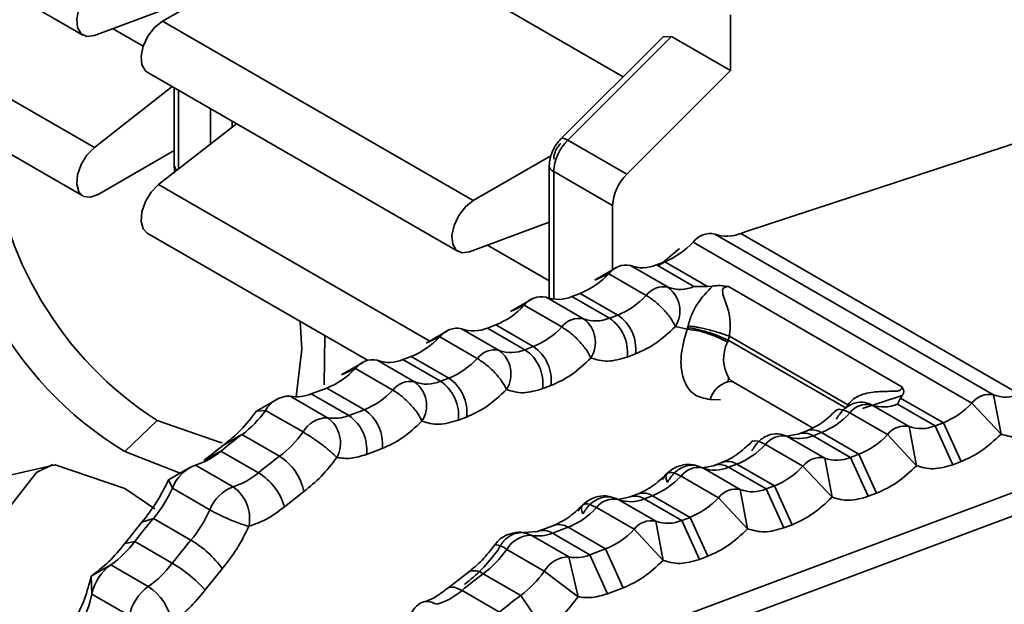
# Model space of a CAD drawing. Header units: millimetres. Extents: x 0 to 420, y 0 to 297.
# Tile 87 of 119: x 295 to 298.24, y 117.86 to 119.79. Entities that reach past the tile are written whole.
import ezdxf

# ---------------------------------------------------------------- set-up
doc = ezdxf.new("R2010")
doc.units = ezdxf.units.MM

msp = doc.modelspace()

# ---------------------------------------------------------------- linework, layer by layer
at = {"color": 7, "linetype": 'Continuous', "lineweight": 35}
for p, q in [((294.1784, 120.3263), (295.2037, 119.7344)), ((295.4658, 119.7802), (296.0668, 120.1271)), ((296.0668, 120.1271), (296.9852, 119.597)), ((295.2413, 119.3635), (294.216, 119.9554)), ((295.5042, 119.8313), (295.2413, 119.7334)), ((297.3396, 119.8006), (297.3396, 119.6171)), ((294.1784, 119.7955), (295.2037, 119.2036)), ((295.4658, 119.7802), (296.4911, 119.1883)), ((297.1173, 119.7287), (296.7796, 119.3918)), ((297.1452, 119.7293), (296.8028, 119.3878)), ((297.1173, 119.7287), (297.1452, 119.7293)), ((297.1452, 119.7293), (297.3396, 119.6171)), ((299.2206, 119.6864), (297.3913, 119.0869)), ((295.4158, 119.6119), (296.4411, 119.02)), ((297.3396, 119.6171), (296.9973, 119.2755)), ((295.2413, 119.3635), (295.4981, 119.5644)), ((295.5042, 119.5609), (295.5042, 119.3067)), ((295.6249, 119.4912), (295.6249, 119.3752)), ((295.6956, 119.4305), (295.6956, 119.4504)), ((295.4534, 119.241), (295.7102, 119.442)), ((296.9973, 119.2755), (296.8028, 119.3878)), ((295.5042, 119.3532), (295.2537, 119.2086)), ((296.4911, 119.1883), (296.7474, 119.3362)), ((296.7416, 119.3046), (296.7416, 118.8661)), ((296.9507, 119.1719), (296.7563, 119.2842)), ((296.9507, 119.1719), (296.9507, 118.96)), ((296.7416, 119.1169), (296.4787, 119.0191)), ((297.3734, 119.0803), (297.3913, 119.0869)), ((295.4158, 119.0812), (296.1424, 118.6617)), ((298.2074, 118.5473), (297.2882, 119.078)), ((298.2927, 118.5496), (297.3734, 119.0803)), ((297.1711, 119.0304), (297.1098, 118.9782)), ((297.2164, 119.0512), (298.1357, 118.5205)), ((296.9632, 118.9672), (296.893, 118.9266)), ((297.1334, 118.9025), (297.0096, 118.9739)), ((297.1224, 118.9864), (297.0949, 118.9762)), ((297.0949, 118.9762), (297.2186, 118.9047)), ((297.0994, 118.9736), (297.1224, 118.9864)), ((297.1224, 118.9864), (297.2636, 118.9049)), ((296.8925, 118.9263), (296.9379, 118.9471)), ((296.9379, 118.9471), (297.0616, 118.8757)), ((297.2636, 118.9049), (297.2186, 118.9047)), ((297.2804, 118.9062), (297.2636, 118.9049)), ((297.3332, 118.9046), (297.315, 118.9076)), ((297.905, 118.5745), (297.3332, 118.9046)), ((296.6847, 118.8631), (296.6144, 118.8225)), ((296.8548, 118.7984), (296.7311, 118.8698)), ((296.8438, 118.8824), (296.8163, 118.8721)), ((296.8163, 118.8721), (296.9401, 118.8007)), ((296.8438, 118.8824), (296.9676, 118.8109)), ((296.614, 118.8223), (296.6593, 118.843)), ((296.6593, 118.843), (296.7831, 118.7716)), ((296.9676, 118.8109), (296.9401, 118.8007)), ((296.5763, 118.6943), (296.4525, 118.7658)), ((296.5653, 118.7783), (296.5378, 118.768)), ((296.5378, 118.768), (296.6615, 118.6966)), ((296.5653, 118.7783), (296.689, 118.7068)), ((297.1577, 118.7733), (297.1962, 118.7638)), ((297.1962, 118.7638), (297.198, 118.7692)), ((297.198, 118.7692), (297.1998, 118.7754)), ((295.9997, 118.5807), (296.0012, 118.7432)), ((296.3354, 118.7182), (296.3808, 118.739)), ((296.4061, 118.759), (296.3359, 118.7184)), ((296.3808, 118.739), (296.5045, 118.6675)), ((297.3357, 118.7409), (297.3318, 118.7283)), ((297.3357, 118.7409), (297.7267, 118.5149)), ((296.689, 118.7068), (296.6615, 118.6966)), ((297.3318, 118.7283), (297.3296, 118.7216)), ((297.3318, 118.7283), (297.721, 118.5036)), ((296.2867, 118.6742), (296.2593, 118.6639)), ((296.2593, 118.6639), (296.383, 118.5925)), ((296.2867, 118.6742), (296.4105, 118.6028)), ((296.9985, 118.6723), (297.026, 118.6826)), ((296.0569, 118.6141), (296.1022, 118.6349)), ((296.1276, 118.6549), (296.0573, 118.6144)), ((296.1022, 118.6349), (296.226, 118.5634)), ((296.2977, 118.5902), (296.174, 118.6617)), ((296.4105, 118.6028), (296.383, 118.5925)), ((297.3312, 118.5903), (297.334, 118.6029)), ((296.0082, 118.5701), (295.9566, 118.5508)), ((296.0082, 118.5701), (296.1319, 118.4987)), ((296.72, 118.5683), (296.7474, 118.5785)), ((297.3447, 118.5916), (297.3312, 118.5903)), ((297.3489, 118.5899), (297.6099, 118.4392)), ((297.905, 118.5745), (297.9103, 118.5639)), ((295.8468, 118.5349), (295.7761, 118.4941)), ((296.0107, 118.4722), (295.8869, 118.5436)), ((295.9566, 118.5508), (296.0804, 118.4794)), ((297.9057, 118.5451), (297.7752, 118.5031)), ((297.8904, 118.517), (297.9004, 118.5373)), ((297.9004, 118.5373), (297.9057, 118.5451)), ((298.0416, 118.4558), (297.9004, 118.5373)), ((298.2317, 118.4181), (298.2074, 118.5473)), ((297.721, 118.5036), (297.7267, 118.5149)), ((297.9288, 118.4433), (297.8051, 118.5147)), ((298.0141, 118.4455), (297.8904, 118.517)), ((298.1357, 118.5205), (298.2317, 118.4181)), ((295.7761, 118.4941), (295.8062, 118.4966)), ((295.8062, 118.4966), (295.9299, 118.4252)), ((296.1319, 118.4987), (296.0804, 118.4794)), ((296.4414, 118.4642), (296.4689, 118.4744)), ((297.7334, 118.4879), (297.8571, 118.4165)), ((295.3421, 118.3613), (295.4481, 118.4634)), ((297.9532, 118.314), (297.9288, 118.4433)), ((298.0141, 118.4455), (298.0416, 118.4558)), ((298.0141, 118.4455), (298.0726, 118.3172)), ((298.1, 118.3275), (298.0416, 118.4558)), ((295.7283, 118.4164), (295.6671, 118.3818)), ((295.852, 118.345), (295.7283, 118.4164)), ((297.5617, 118.4179), (297.5245, 118.4112)), ((297.6503, 118.3392), (297.5266, 118.4106)), ((297.5646, 118.419), (297.5622, 118.4181)), ((297.592, 118.4293), (297.5646, 118.419)), ((297.6118, 118.4129), (297.6393, 118.4231)), ((297.6118, 118.4129), (297.7356, 118.3414)), ((297.6393, 118.4231), (297.7631, 118.3517)), ((297.8571, 118.4165), (297.9532, 118.314)), ((295.6671, 118.3818), (295.6029, 118.3317)), ((297.4548, 118.3838), (297.5786, 118.3124)), ((295.5246, 118.2898), (295.3421, 118.3613)), ((295.6029, 118.3317), (295.6586, 118.362)), ((295.6586, 118.362), (295.7823, 118.2906)), ((296.1388, 118.3511), (296.1904, 118.3704)), ((297.6746, 118.21), (297.6503, 118.3392)), ((297.7356, 118.3414), (297.7631, 118.3517)), ((297.7356, 118.3414), (297.794, 118.2131)), ((297.7631, 118.3517), (297.8215, 118.2234)), ((295.5566, 118.3082), (295.4859, 118.2674)), ((295.6987, 118.2446), (295.575, 118.3161)), ((297.2831, 118.3138), (297.246, 118.3071)), ((297.3718, 118.2351), (297.248, 118.3065)), ((297.286, 118.315), (297.2837, 118.314)), ((297.3135, 118.3252), (297.286, 118.315)), ((297.3333, 118.3088), (297.3608, 118.319)), ((297.3333, 118.3088), (297.457, 118.2373)), ((297.3608, 118.319), (297.4845, 118.2476)), ((297.5786, 118.3124), (297.6746, 118.21)), ((298.1, 118.3275), (298.0726, 118.3172)), ((297.1763, 118.2797), (297.3, 118.2083)), ((295.4859, 118.2674), (295.4986, 118.2399)), ((296.9534, 117.7332), (298.3462, 118.2536)), ((297.457, 118.2373), (297.4845, 118.2476)), ((297.4845, 118.2476), (297.5429, 118.1193)), ((295.3421, 118.2388), (295.4406, 118.1722)), ((295.4986, 118.2399), (295.6224, 118.1685)), ((295.8681, 118.1786), (295.9322, 118.2287)), ((297.0046, 118.2097), (296.9674, 118.203)), ((297.0075, 118.2109), (297.0051, 118.2099)), ((297.0349, 118.2211), (297.0075, 118.2109)), ((297.0548, 118.2047), (297.0822, 118.215)), ((297.0822, 118.215), (297.206, 118.1435)), ((297.3961, 118.1059), (297.3718, 118.2351)), ((297.457, 118.2373), (297.5155, 118.109)), ((297.8215, 118.2234), (297.794, 118.2131)), ((297.0932, 118.131), (296.9695, 118.2024)), ((297.0548, 118.2047), (297.1785, 118.1333)), ((297.3, 118.2083), (297.3961, 118.1059)), ((296.8977, 118.1756), (297.0215, 118.1042)), ((296.9239, 117.645), (298.3153, 118.1649)), ((295.398, 118.1273), (295.3416, 118.0572)), ((295.4359, 118.1398), (295.398, 118.1273)), ((295.5596, 118.0684), (295.4359, 118.1398)), ((296.7564, 118.1171), (296.7048, 118.0978)), ((297.1175, 118.0018), (297.0932, 118.131)), ((297.1785, 118.1333), (297.206, 118.1435)), ((297.1785, 118.1333), (297.2369, 118.0049)), ((297.206, 118.1435), (297.2644, 118.0152)), ((297.5429, 118.1193), (297.5155, 118.109)), ((296.702, 118.0966), (296.643, 118.093)), ((296.8062, 118.013), (296.6824, 118.0844)), ((296.7048, 118.0978), (296.7011, 118.0962)), ((296.7521, 118.0916), (296.8037, 118.1109)), ((296.7521, 118.0916), (296.8759, 118.0202)), ((296.8037, 118.1109), (296.9274, 118.0394)), ((297.0215, 118.1042), (297.1175, 118.0018)), ((295.3416, 118.0572), (295.3746, 118.0635)), ((295.3746, 118.0635), (295.4983, 117.9921)), ((296.562, 118.0532), (296.5612, 118.0525)), ((296.6017, 118.0374), (296.7254, 117.9659)), ((296.8759, 118.0202), (296.9274, 118.0394)), ((296.8759, 118.0202), (296.9343, 117.8919)), ((296.9274, 118.0394), (296.9859, 117.9111)), ((297.2644, 118.0152), (297.2369, 118.0049)), ((295.2953, 117.987), (295.2307, 117.9499)), ((295.419, 117.9155), (295.2953, 117.987)), ((296.8367, 117.8817), (296.8062, 118.013)), ((295.2307, 117.9499), (295.233, 117.8907)), ((295.6068, 117.9041), (295.6632, 117.9742)), ((296.4752, 117.9631), (296.4067, 117.9097)), ((296.6475, 117.8858), (296.5238, 117.9572)), ((296.7254, 117.9659), (296.8367, 117.8817)), ((295.233, 117.8907), (295.3568, 117.8193)), ((296.4541, 117.9028), (296.5778, 117.8313)), ((296.7277, 117.7695), (296.6475, 117.8858)), ((296.9859, 117.9111), (296.9343, 117.8919))]:
    msp.add_line(p, q, dxfattribs=at)
at = {"color": 8, "linetype": 'Continuous', "lineweight": 35}
for p, q in [((295.4021, 119.6973), (295.301, 119.7557)), ((295.5188, 119.2922), (295.5188, 119.5524)), ((296.7563, 119.2842), (296.7563, 118.8633)), ((295.4534, 119.241), (296.3473, 118.725)), ((296.7416, 118.924), (296.5385, 119.0413)), ((297.307, 118.5318), (297.2723, 118.5324))]:
    msp.add_line(p, q, dxfattribs=at)
at = {"color": 7, "linetype": 'Continuous', "lineweight": 35, "flags": 128}
for points in [[(295.2413, 119.7334), (295.2169, 119.73), (295.1975, 119.7389), (295.1858, 119.759), (295.1832, 119.7875), (295.1903, 119.8205), (295.2059, 119.8536), (295.2281, 119.8823), (295.2537, 119.9026)], [(295.4158, 119.6119), (295.4097, 119.6165), (295.3979, 119.6365), (295.3954, 119.665), (295.4024, 119.6981), (295.418, 119.7312), (295.4402, 119.7598), (295.4658, 119.7802)], [(295.2537, 119.2086), (295.2281, 119.1993), (295.2059, 119.2024), (295.1903, 119.2175), (295.1832, 119.2424), (295.1858, 119.2738), (295.1975, 119.3075), (295.2169, 119.3388), (295.2413, 119.3635)], [(295.4158, 119.0812), (295.4024, 119.095), (295.3954, 119.1199), (295.3979, 119.1514), (295.4097, 119.185), (295.429, 119.2163), (295.4534, 119.241)], [(296.4787, 119.0191), (296.4544, 119.0156), (296.435, 119.0246), (296.4232, 119.0446), (296.4207, 119.0731), (296.4277, 119.1062), (296.4434, 119.1393), (296.4655, 119.1679), (296.4911, 119.1883)], [(295.9203, 118.7899), (295.9254, 118.6982), (295.9071, 118.5414)], [(297.3343, 118.6025), (297.3429, 118.5939), (297.3489, 118.5899)], [(295.4481, 118.4634), (295.6578, 118.3905), (295.6625, 118.39)], [(294.9693, 117.2621), (294.9638, 117.2707), (294.8191, 117.5684), (294.7595, 117.8656), (294.7946, 118.1139), (294.9187, 118.2731), (295.1117, 118.3171), (295.3421, 118.2388)], [(295.1041, 118.3176), (295.0504, 118.2914), (294.9339, 118.1419), (294.9009, 117.9086), (294.9569, 117.6295), (295.0215, 117.4756)]]:
    msp.add_lwpolyline(points, dxfattribs=at)
at = {"color": 8, "linetype": 'Continuous', "lineweight": 35, "flags": 128}
for points in [[(296.7796, 119.3918), (296.7813, 119.393), (296.7852, 119.3938), (296.7902, 119.3932), (296.7961, 119.3912), (296.8028, 119.3878)], [(297.7334, 118.4879), (297.7201, 118.4947), (297.7082, 118.4988), (297.6984, 118.5002), (297.6908, 118.4987), (297.6889, 118.4977)], [(297.4548, 118.3838), (297.4415, 118.3906), (297.4297, 118.3947), (297.4198, 118.3961), (297.4122, 118.3946), (297.4103, 118.3935)], [(296.4541, 117.9028), (296.4406, 117.9094), (296.4282, 117.913), (296.4173, 117.9135), (296.4085, 117.9108), (296.4069, 117.9098)]]:
    msp.add_lwpolyline(points, dxfattribs=at)
at = {"color": 7, "linetype": 'Continuous', "lineweight": 35}
for centre, radius, start, end in [((295.9582, 119.3869), 1.1965, 176.6164, 239.0069), ((296.096, 119.472), 1.1987, 184.4756, 237.2862), ((296.9124, 119.2763), 0.1564, 134.5193, 177.107), ((297.1069, 119.164), 0.1564, 134.5193, 177.107), ((297.273, 119.0091), 0.0705, 77.6147, 143.3636), ((297.328, 119.1855), 0.1146, 249.6713, 293.3606), ((297.0213, 119.2339), 0.2672, 292.2115, 316.8839), ((296.9945, 118.905), 0.0705, 77.6151, 143.3636), ((297.0494, 119.0814), 0.1146, 249.6708, 293.3604), ((296.7428, 119.1298), 0.2673, 292.2116, 316.8835), ((297.1182, 118.8336), 0.0705, 77.6151, 143.3636), ((297.1732, 119.01), 0.1146, 249.6708, 293.3604), ((297.076, 118.8248), 0.0965, 327.7321, 53.5834), ((296.7159, 118.8009), 0.0705, 77.6151, 143.3636), ((296.7709, 118.9773), 0.1146, 249.6706, 293.3608), ((296.8665, 119.0583), 0.2673, 292.2116, 316.8835), ((296.4642, 119.0257), 0.2673, 292.2119, 316.8835), ((296.8397, 118.7295), 0.0705, 77.6151, 143.3636), ((296.8946, 118.9059), 0.1146, 249.6706, 293.3608), ((296.7975, 118.7207), 0.0965, 327.7325, 53.5833), ((296.8651, 118.689), 0.1345, 352.8676, 56.0974), ((296.8925, 118.6993), 0.1345, 352.8676, 56.0975), ((296.4374, 118.6969), 0.0705, 77.6141, 143.3639), ((296.4923, 118.8733), 0.1146, 249.6715, 293.3604), ((296.588, 118.9543), 0.2673, 292.2119, 316.8835), ((296.1857, 118.9216), 0.2672, 292.2116, 316.8838), ((296.5611, 118.6254), 0.0705, 77.6141, 143.3639), ((296.6161, 118.8018), 0.1146, 249.6715, 293.3604), ((296.5865, 118.585), 0.1345, 352.868, 56.0973), ((296.614, 118.5952), 0.1345, 352.8676, 56.0976), ((296.2138, 118.7692), 0.1146, 249.6706, 293.3603), ((296.3094, 118.8502), 0.2672, 292.2116, 316.8838), ((296.519, 118.6166), 0.0965, 327.7321, 53.584), ((295.9072, 118.8175), 0.2673, 292.2116, 316.8835), ((296.1588, 118.5928), 0.0705, 77.6152, 143.3636), ((296.3355, 118.4911), 0.1345, 352.8674, 56.0973), ((296.2826, 118.5213), 0.0705, 77.6152, 143.3636), ((296.3375, 118.6977), 0.1146, 249.6706, 293.3603), ((296.2404, 118.5126), 0.0965, 327.7327, 53.5827), ((296.308, 118.4809), 0.1345, 352.8677, 56.0976), ((295.8857, 118.4528), 0.0908, 89.2417, 151.1582), ((295.9095, 118.6657), 0.1241, 259.5292, 292.3087), ((296.0309, 118.7461), 0.2673, 292.2116, 316.8835), ((298.1923, 118.4784), 0.0705, 77.6147, 143.3636), ((298.2472, 118.6548), 0.1146, 249.6713, 293.3606), ((297.79, 118.4458), 0.0705, 77.6151, 143.3636), ((297.8449, 118.6222), 0.1146, 249.6708, 293.3604), ((297.9406, 118.7032), 0.2672, 292.2115, 316.8839), ((295.511, 118.7054), 0.3616, 306.9424, 324.7253), ((296.0095, 118.3813), 0.0908, 89.2417, 151.1582), ((296.0333, 118.5943), 0.1241, 259.5292, 292.3087), ((295.9495, 118.3888), 0.1035, 332.4989, 53.7211), ((296.0054, 118.3678), 0.1345, 352.8679, 56.0975), ((296.0569, 118.387), 0.1345, 352.868, 56.0973), ((297.5383, 118.6706), 0.2673, 292.2116, 316.8835), ((297.9137, 118.3744), 0.0705, 77.6151, 143.3636), ((297.9687, 118.5508), 0.1146, 249.6708, 293.3604), ((296.6119, 117.213), 1.493, 126.2887, 129.684), ((295.6347, 118.634), 0.3616, 306.9424, 324.7253), ((297.5114, 118.3417), 0.0705, 77.6152, 143.3635), ((297.5664, 118.5181), 0.1146, 249.6706, 293.3608), ((297.662, 118.5991), 0.2673, 292.2116, 316.8835), ((297.2597, 118.5665), 0.2673, 292.2118, 316.8837), ((295.5106, 118.5324), 0.2257, 286.58, 310.982), ((296.7357, 117.1416), 1.493, 126.2887, 129.684), ((295.7599, 118.1956), 0.1755, 10.8692, 58.3211), ((297.6352, 118.2703), 0.0705, 77.6152, 143.3635), ((297.6901, 118.4467), 0.1146, 249.6706, 293.3608), ((295.6233, 118.1913), 0.1338, 111.1604, 158.7013), ((297.2329, 118.2376), 0.0705, 77.6141, 143.3639), ((297.2878, 118.414), 0.1146, 249.6715, 293.3604), ((297.3835, 118.495), 0.2673, 292.2118, 316.8837), ((295.6343, 118.4609), 0.2257, 286.58, 310.982), ((295.6819, 118.1248), 0.1938, 16.135, 58.7993), ((296.9812, 118.4624), 0.2672, 292.2116, 316.8838), ((295.747, 118.1199), 0.1338, 111.1604, 158.7013), ((295.6267, 118.1401), 0.1269, 348.3075, 55.4589), ((295.1094, 118.4142), 0.4265, 319.953, 335.8713), ((297.3566, 118.1662), 0.0705, 77.6141, 143.3639), ((297.4116, 118.3426), 0.1146, 249.6715, 293.3604), ((296.9543, 118.1335), 0.0705, 77.6152, 143.3636), ((297.0093, 118.3099), 0.1146, 249.6706, 293.3603), ((297.1049, 118.3909), 0.2672, 292.2116, 316.8838), ((295.2331, 118.3428), 0.4265, 319.953, 335.8713), ((296.7026, 118.3583), 0.2673, 292.2116, 316.8835), ((296.9804, 116.8354), 2.0217, 139.8185, 142.5922), ((297.0781, 118.0621), 0.0705, 77.6152, 143.3636), ((297.133, 118.2385), 0.1146, 249.6706, 293.3603), ((296.6812, 117.9936), 0.0908, 89.2417, 151.1582), ((296.705, 118.2065), 0.1241, 259.5292, 292.3087), ((296.8264, 118.2869), 0.2673, 292.2116, 316.8835), ((295.0971, 118.2714), 0.3467, 304.8703, 323.1599), ((297.1042, 116.764), 2.0217, 139.8185, 142.5922), ((295.3917, 117.7795), 0.3342, 35.6472, 59.8259), ((296.3065, 118.2462), 0.3616, 306.9424, 324.7253), ((296.8287, 118.135), 0.1241, 259.5292, 292.3087), ((295.3895, 117.8578), 0.1598, 126.0969, 168.1191), ((295.2208, 118.2), 0.3467, 304.8702, 323.16), ((295.2748, 117.6058), 0.4463, 41.9376, 59.9484), ((296.805, 117.9221), 0.0908, 89.2417, 151.1582), ((297.4074, 116.7538), 1.493, 126.2887, 129.684), ((296.4302, 118.1747), 0.3616, 306.9424, 324.7253), ((294.847, 117.9726), 0.3947, 331.2524, 348.0204), ((295.5132, 117.7864), 0.1598, 126.0969, 168.1191), ((295.3307, 117.7742), 0.1666, 7.8125, 58.0019), ((296.3061, 118.0731), 0.2257, 286.58, 310.982), ((297.5312, 116.6823), 1.493, 126.2887, 129.684)]:
    msp.add_arc(centre, radius, start, end, dxfattribs=at)
at = {"color": 8, "linetype": 'Continuous', "lineweight": 35}
for centre, radius, start, end in [((295.5276, 119.3087), 0.0235, 184.7218, 236.7845), ((296.7646, 119.3057), 0.023, 182.6105, 248.6925), ((297.4416, 118.6663), 0.1249, 153.7201, 210.7269), ((297.3524, 118.5099), 0.0832, 104.7798, 164.2687), ((297.5818, 118.3671), 0.0547, 56.7334, 108.3915), ((297.6093, 118.3774), 0.0547, 56.733, 108.3914), ((297.3033, 118.263), 0.0547, 56.7316, 108.3942), ((297.3307, 118.2733), 0.0547, 56.7315, 108.3934), ((297.0247, 118.1589), 0.0547, 56.7319, 108.3919), ((297.0522, 118.1692), 0.0547, 56.7346, 108.3903), ((296.7737, 118.0651), 0.0547, 56.7328, 108.3921), ((296.7221, 118.0459), 0.0547, 56.7315, 108.3935), ((296.5578, 117.985), 0.0683, 50.0708, 86.472), ((296.4949, 117.9226), 0.0451, 50.1667, 115.9146)]:
    msp.add_arc(centre, radius, start, end, dxfattribs=at)
at = {"color": 7, "linetype": 'Continuous', "lineweight": 35}
for points, knots in [([(296.7803, 119.3924), (296.775, 119.3865), (296.7642, 119.3744), (296.7517, 119.3513), (296.7432, 119.327), (296.7421, 119.312), (296.7416, 119.3046)], [0, 0, 0, 0, 0.241215, 0.49615, 0.75308, 1, 1, 1, 1]), ([(296.7795, 119.3768), (296.7763, 119.3732), (296.7697, 119.3659), (296.7623, 119.3522), (296.7571, 119.338), (296.7566, 119.3294), (296.7563, 119.325)], [0, 0, 0, 0, 0.248589, 0.499995, 0.748809, 1, 1, 1, 1]), ([(295.5042, 119.3067), (295.5044, 119.3006), (295.5046, 119.2925), (295.5073, 119.2853), (295.5079, 119.2837)], [0, 0, 0, 0, 0.7668803, 1, 1, 1, 1]), ([(297.1998, 118.7754), (297.2006, 118.7786), (297.2023, 118.7851), (297.2063, 118.7982), (297.2155, 118.8223), (297.2354, 118.8597), (297.2623, 118.8875), (297.2804, 118.9062)], [0, 0, 0, 0, 0.049109, 0.098405, 0.203338, 0.462777, 1, 1, 1, 1]), ([(297.315, 118.9076), (297.3094, 118.9078), (297.2975, 118.9083), (297.2862, 118.9069), (297.2804, 118.9062)], [0, 0, 0, 0, 0.477345, 1, 1, 1, 1]), ([(297.3332, 118.9046), (297.331, 118.9046), (297.327, 118.9045), (297.3215, 118.9032), (297.3173, 118.901), (297.3137, 118.8969), (297.312, 118.8768), (297.3285, 118.8459), (297.3379, 118.8043), (297.339, 118.7688), (297.3368, 118.7504), (297.3357, 118.7409)], [0, 0, 0, 0, 0.030378, 0.055977, 0.07907, 0.102663, 0.148592, 0.474771, 0.741839, 0.866727, 1, 1, 1, 1]), ([(297.1577, 118.7733), (297.1533, 118.782), (297.1445, 118.7993), (297.1198, 118.8291), (297.0906, 118.8569), (297.0713, 118.8694), (297.0616, 118.8757)], [0, 0, 0, 0, 0.249994, 0.499992, 0.749994, 1, 1, 1, 1]), ([(296.8791, 118.6692), (296.8747, 118.6779), (296.866, 118.6952), (296.8412, 118.725), (296.812, 118.7528), (296.7927, 118.7653), (296.7831, 118.7716)], [0, 0, 0, 0, 0.249996, 0.49999, 0.749994, 1, 1, 1, 1]), ([(297.026, 118.6826), (297.0484, 118.6927), (297.0932, 118.7129), (297.1362, 118.7531), (297.1577, 118.7733)], [0, 0, 0, 0, 0.500002, 1, 1, 1, 1]), ([(297.2723, 118.5324), (297.2529, 118.5362), (297.2141, 118.5437), (297.1808, 118.5975), (297.1713, 118.6738), (297.1879, 118.7338), (297.1962, 118.7638)], [0, 0, 0, 0, 0.25, 0.5, 0.75, 1, 1, 1, 1]), ([(297.1962, 118.7638), (297.2054, 118.763), (297.224, 118.7614), (297.2611, 118.7515), (297.299, 118.7377), (297.3194, 118.727), (297.3296, 118.7216)], [0, 0, 0, 0, 0.25, 0.500003, 0.750011, 1, 1, 1, 1]), ([(297.3318, 118.7283), (297.3219, 118.7328), (297.3065, 118.7398), (297.282, 118.7487), (297.2625, 118.7551), (297.2433, 118.7605), (297.22, 118.7663), (297.2066, 118.7681), (297.198, 118.7692)], [0, 0, 0, 0, 0.239461, 0.368372, 0.5, 0.631647, 0.760545, 1, 1, 1, 1]), ([(297.3357, 118.7409), (297.3255, 118.7446), (297.3098, 118.7503), (297.2847, 118.7578), (297.2649, 118.7631), (297.2455, 118.7678), (297.2219, 118.7727), (297.2085, 118.7743), (297.1998, 118.7754)], [0, 0, 0, 0, 0.239468, 0.368358, 0.5, 0.63164, 0.760549, 1, 1, 1, 1]), ([(296.6006, 118.5651), (296.5962, 118.5738), (296.5874, 118.5912), (296.5627, 118.621), (296.5335, 118.6487), (296.5142, 118.6612), (296.5045, 118.6675)], [0, 0, 0, 0, 0.249996, 0.499993, 0.749995, 1, 1, 1, 1]), ([(296.7474, 118.5785), (296.7698, 118.5886), (296.8146, 118.6088), (296.8576, 118.6491), (296.8791, 118.6692)], [0, 0, 0, 0, 0.5, 1, 1, 1, 1]), ([(296.8791, 118.6692), (296.8971, 118.6638), (296.9329, 118.653), (296.9767, 118.6659), (296.9985, 118.6723)], [0, 0, 0, 0, 0.500001, 1, 1, 1, 1]), ([(296.6006, 118.5651), (296.6185, 118.5597), (296.6544, 118.5489), (296.6981, 118.5618), (296.72, 118.5683)], [0, 0, 0, 0, 0.499998, 1, 1, 1, 1]), ([(297.7267, 118.5149), (297.7326, 118.5217), (297.7444, 118.5354), (297.7776, 118.5529), (297.8228, 118.5588), (297.8632, 118.5593), (297.8874, 118.5597), (297.8946, 118.5614), (297.8987, 118.5631), (297.9018, 118.5653), (297.9048, 118.5692), (297.9049, 118.5723), (297.905, 118.5745)], [0, 0, 0, 0, 0.134965, 0.2672974, 0.5473372, 0.8081252, 0.8664079, 0.8894409, 0.9098397, 0.9293136, 0.9498227, 1, 1, 1, 1]), ([(296.322, 118.461), (296.3177, 118.4697), (296.3089, 118.4871), (296.2842, 118.5169), (296.2549, 118.5446), (296.2356, 118.5572), (296.226, 118.5634)], [0, 0, 0, 0, 0.249994, 0.499991, 0.749995, 1, 1, 1, 1]), ([(296.4689, 118.4744), (296.4913, 118.4845), (296.5361, 118.5047), (296.5791, 118.545), (296.6006, 118.5651)], [0, 0, 0, 0, 0.4999987, 1, 1, 1, 1]), ([(297.9057, 118.5451), (297.9077, 118.5481), (297.9114, 118.5538), (297.9107, 118.5607), (297.9103, 118.5639)], [0, 0, 0, 0, 0.523019, 1, 1, 1, 1]), ([(297.688, 118.4671), (297.6951, 118.4781), (297.7094, 118.5), (297.7411, 118.5198), (297.7752, 118.5268), (297.7951, 118.5187), (297.8051, 118.5147)], [0, 0, 0, 0, 0.250004, 0.500003, 0.749991, 1, 1, 1, 1]), ([(295.7761, 118.4941), (295.7592, 118.4723), (295.7254, 118.4288), (295.6865, 118.3975), (295.6671, 118.3818)], [0, 0, 0, 0, 0.499999, 1, 1, 1, 1]), ([(297.6887, 118.4975), (297.6721, 118.4818), (297.639, 118.4507), (297.6057, 118.4356), (297.5892, 118.4281)], [0, 0, 0, 0, 0.504026, 1, 1, 1, 1]), ([(296.1904, 118.3704), (296.2127, 118.3804), (296.2575, 118.4006), (296.3005, 118.4409), (296.322, 118.461)], [0, 0, 0, 0, 0.500001, 1, 1, 1, 1]), ([(296.322, 118.461), (296.34, 118.4556), (296.3758, 118.4448), (296.4196, 118.4577), (296.4414, 118.4642)], [0, 0, 0, 0, 0.499999, 1, 1, 1, 1]), ([(296.0413, 118.341), (296.0349, 118.3473), (296.0221, 118.3599), (295.9923, 118.3836), (295.9595, 118.4072), (295.9398, 118.4192), (295.9299, 118.4252)], [0, 0, 0, 0, 0.249993, 0.49999, 0.749994, 1, 1, 1, 1]), ([(297.4095, 118.363), (297.4166, 118.374), (297.4309, 118.3959), (297.4626, 118.4157), (297.4967, 118.4227), (297.5166, 118.4146), (297.5266, 118.4106)], [0, 0, 0, 0, 0.250003, 0.500004, 0.74999, 1, 1, 1, 1]), ([(298.2317, 118.4181), (298.2102, 118.3981), (298.1672, 118.358), (298.1224, 118.3376), (298.1, 118.3275)], [0, 0, 0, 0, 0.500002, 1, 1, 1, 1]), ([(298.3511, 118.4213), (298.3293, 118.4149), (298.2856, 118.4023), (298.2497, 118.4128), (298.2317, 118.4181)], [0, 0, 0, 0, 0.5, 1, 1, 1, 1]), ([(297.4101, 118.3934), (297.3934, 118.3777), (297.3604, 118.3466), (297.327, 118.3315), (297.3105, 118.324)], [0, 0, 0, 0, 0.504037, 1, 1, 1, 1]), ([(295.9322, 118.2287), (295.9517, 118.2444), (295.9906, 118.2756), (296.0244, 118.3192), (296.0413, 118.341)], [0, 0, 0, 0, 0.500002, 1, 1, 1, 1]), ([(296.0413, 118.341), (296.0564, 118.339), (296.0868, 118.3349), (296.1215, 118.3457), (296.1388, 118.3511)], [0, 0, 0, 0, 0.499997, 1, 1, 1, 1]), ([(297.2402, 118.3086), (297.2326, 118.3119), (297.214, 118.32), (297.1813, 118.3179), (297.1516, 118.3064), (297.1291, 118.2889), (297.1197, 118.275), (297.115, 118.2681)], [0, 0, 0, 0, 0.171231, 0.417657, 0.65353, 0.827442, 1, 1, 1, 1]), ([(297.1309, 118.2589), (297.1381, 118.2699), (297.1523, 118.2919), (297.184, 118.3116), (297.2181, 118.3186), (297.2381, 118.3105), (297.248, 118.3065)], [0, 0, 0, 0, 0.2500026, 0.5000038, 0.7499908, 1, 1, 1, 1]), ([(297.9532, 118.314), (297.9317, 118.294), (297.8886, 118.2539), (297.8439, 118.2336), (297.8215, 118.2234)], [0, 0, 0, 0, 0.5, 1, 1, 1, 1]), ([(298.0726, 118.3172), (298.0507, 118.3109), (298.0071, 118.2982), (297.9711, 118.3088), (297.9532, 118.314)], [0, 0, 0, 0, 0.500001, 1, 1, 1, 1]), ([(297.1316, 118.2893), (297.1149, 118.2736), (297.0818, 118.2425), (297.0485, 118.2274), (297.0319, 118.2199)], [0, 0, 0, 0, 0.5040342, 1, 1, 1, 1]), ([(297.1763, 118.2797), (297.1674, 118.2841), (297.1496, 118.293), (297.1321, 118.2922), (297.1241, 118.2813), (297.1287, 118.2664), (297.1309, 118.2589)], [0, 0, 0, 0, 0.250009, 0.499995, 0.749996, 1, 1, 1, 1]), ([(295.4859, 118.2674), (295.4736, 118.2424), (295.4489, 118.1923), (295.415, 118.149), (295.398, 118.1273)], [0, 0, 0, 0, 0.500001, 1, 1, 1, 1]), ([(296.9617, 118.2045), (296.954, 118.2078), (296.9354, 118.2159), (296.9028, 118.2138), (296.8731, 118.2023), (296.8506, 118.1848), (296.8412, 118.1709), (296.8365, 118.164)], [0, 0, 0, 0, 0.171235, 0.417656, 0.653533, 0.827445, 1, 1, 1, 1]), ([(296.8524, 118.1549), (296.8595, 118.1658), (296.8738, 118.1878), (296.9055, 118.2076), (296.9396, 118.2145), (296.9595, 118.2065), (296.9695, 118.2024)], [0, 0, 0, 0, 0.250002, 0.500003, 0.74999, 1, 1, 1, 1]), ([(297.6746, 118.21), (297.6531, 118.1899), (297.6101, 118.1498), (297.5653, 118.1295), (297.5429, 118.1193)], [0, 0, 0, 0, 0.499999, 1, 1, 1, 1]), ([(297.794, 118.2131), (297.7722, 118.2068), (297.7285, 118.1941), (297.6926, 118.2047), (297.6746, 118.21)], [0, 0, 0, 0, 0.499999, 1, 1, 1, 1]), ([(295.751, 118.1143), (295.7705, 118.1209), (295.8093, 118.134), (295.8485, 118.1638), (295.8681, 118.1786)], [0, 0, 0, 0, 0.500003, 1, 1, 1, 1]), ([(296.853, 118.1852), (296.8363, 118.1695), (296.8033, 118.1384), (296.7699, 118.1233), (296.7534, 118.1158)], [0, 0, 0, 0, 0.504037, 1, 1, 1, 1]), ([(296.8977, 118.1756), (296.8888, 118.1801), (296.8711, 118.1889), (296.8536, 118.1882), (296.8456, 118.1772), (296.8501, 118.1623), (296.8524, 118.1549)], [0, 0, 0, 0, 0.250009, 0.499997, 0.749997, 1, 1, 1, 1]), ([(295.751, 118.1143), (295.7424, 118.1167), (295.7251, 118.1214), (295.6895, 118.1352), (295.6528, 118.1518), (295.6325, 118.1629), (295.6224, 118.1685)], [0, 0, 0, 0, 0.249995, 0.499994, 0.749995, 1, 1, 1, 1]), ([(295.6632, 117.9742), (295.6802, 117.9959), (295.7142, 118.0391), (295.7388, 118.0893), (295.751, 118.1143)], [0, 0, 0, 0, 0.500002, 1, 1, 1, 1]), ([(296.6637, 118.0907), (296.6617, 118.0914), (296.6486, 118.0965), (296.6219, 118.0934), (296.5924, 118.0822), (296.5723, 118.0671), (296.5646, 118.0561), (296.5618, 118.052)], [0, 0, 0, 0, 0.055517, 0.362244, 0.655848, 0.872321, 1, 1, 1, 1]), ([(296.5716, 118.0348), (296.5779, 118.0461), (296.5906, 118.0685), (296.6202, 118.089), (296.6528, 118.0964), (296.6726, 118.0884), (296.6824, 118.0844)], [0, 0, 0, 0, 0.250003, 0.500005, 0.74999, 1, 1, 1, 1]), ([(297.3961, 118.1059), (297.3746, 118.0858), (297.3315, 118.0458), (297.2868, 118.0254), (297.2644, 118.0152)], [0, 0, 0, 0, 0.499998, 1, 1, 1, 1]), ([(297.5155, 118.109), (297.4936, 118.1027), (297.45, 118.09), (297.414, 118.1006), (297.3961, 118.1059)], [0, 0, 0, 0, 0.500002, 1, 1, 1, 1]), ([(295.3416, 118.0572), (295.3242, 118.0361), (295.2895, 117.994), (295.2503, 117.9646), (295.2307, 117.9499)], [0, 0, 0, 0, 0.500002, 1, 1, 1, 1]), ([(296.562, 118.0531), (296.5484, 118.0355), (296.5213, 118.0005), (296.4905, 117.9755), (296.4752, 117.9631)], [0, 0, 0, 0, 0.501885, 1, 1, 1, 1]), ([(296.5716, 118.0348), (296.5547, 118.013), (296.521, 117.9695), (296.482, 117.9382), (296.4626, 117.9226)], [0, 0, 0, 0, 0.499998, 1, 1, 1, 1]), ([(297.1175, 118.0018), (297.096, 117.9817), (297.053, 117.9417), (297.0082, 117.9213), (296.9859, 117.9111)], [0, 0, 0, 0, 0.5, 1, 1, 1, 1]), ([(297.2369, 118.0049), (297.2151, 117.9986), (297.1714, 117.9859), (297.1355, 117.9965), (297.1175, 118.0018)], [0, 0, 0, 0, 0.4999976, 1, 1, 1, 1]), ([(295.2307, 117.9499), (295.2244, 117.9246), (295.2119, 117.8739), (295.187, 117.8239), (295.1746, 117.7989)], [0, 0, 0, 0, 0.4999998, 1, 1, 1, 1]), ([(295.4958, 117.7969), (295.5155, 117.8115), (295.5547, 117.8407), (295.5894, 117.883), (295.6068, 117.9041)], [0, 0, 0, 0, 0.499999, 1, 1, 1, 1]), ([(296.4067, 117.9097), (296.3919, 117.8984), (296.3627, 117.8761), (296.3349, 117.8669), (296.3212, 117.8623)], [0, 0, 0, 0, 0.504368, 1, 1, 1, 1]), ([(296.9343, 117.8919), (296.917, 117.8865), (296.8823, 117.8758), (296.8519, 117.8798), (296.8367, 117.8817)], [0, 0, 0, 0, 0.499999, 1, 1, 1, 1]), ([(296.2814, 117.8082), (296.2848, 117.8193), (296.2918, 117.8415), (296.3142, 117.8616), (296.3418, 117.8688), (296.3609, 117.8608), (296.3705, 117.8568)], [0, 0, 0, 0, 0.250004, 0.5000036, 0.7499901, 1, 1, 1, 1]), ([(296.8367, 117.8817), (296.8199, 117.86), (296.7861, 117.8165), (296.7472, 117.7852), (296.7277, 117.7695)], [0, 0, 0, 0, 0.499999, 1, 1, 1, 1])]:
    msp.add_open_spline(points, degree=3, knots=knots, dxfattribs=at)

doc.saveas('drawing.dxf')
